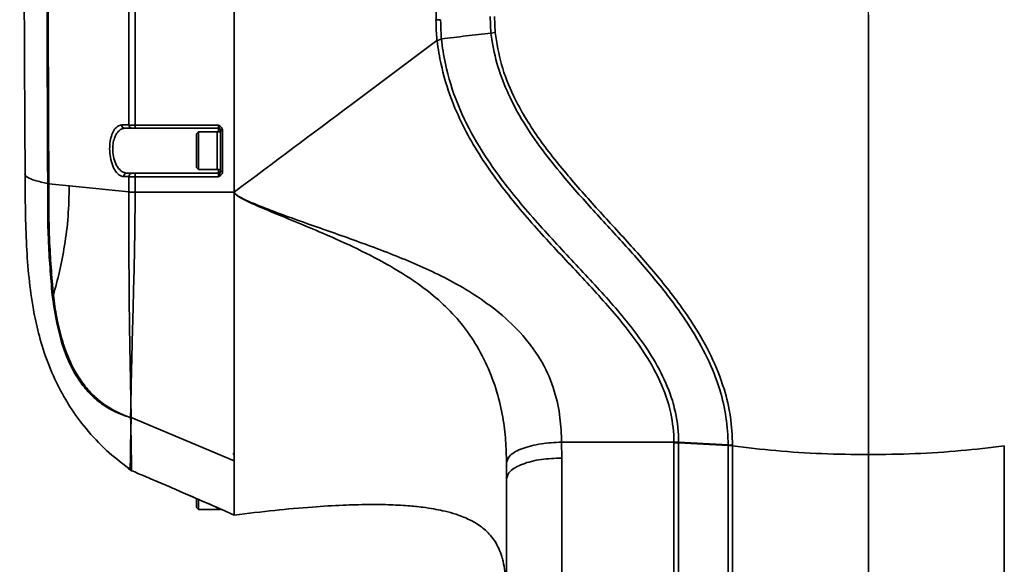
# Model space of a CAD drawing. Header units: millimetres. Extents: x -7686 to -856, y -458 to 6140.
# Tile 11 of 102: x -6914 to -6771, y 3852 to 3931. Entities that reach past the tile are written whole.
import ezdxf

# ---------------------------------------------------------------- set-up
doc = ezdxf.new("R2010")
doc.units = ezdxf.units.MM
doc.header["$LTSCALE"] = 5
doc.linetypes.add('CENTER', pattern=[10.16, 6.35, -1.27, 1.27, -1.27])

msp = doc.modelspace()

# ---------------------------------------------------------------- linework, layer by layer
at = {"color": 4, "linetype": 'CENTER'}
msp.add_line((-6790.949, 3278.593), (-6790.949, 4227.285), dxfattribs=at)
at = {"linetype": 'Continuous', "lineweight": 35}
for p, q in [((-6845.193, 3931.1), (-6845.104, 3928.76)), ((-6853.014, 3930.629), (-6853.684, 3930.624)), ((-6845.72, 3928.674), (-6845.826, 3931.07)), ((-6845.1, 3928.76), (-6845.715, 3928.674)), ((-6852.903, 3927.86), (-6853.526, 3927.573)), ((-6899.274, 3915.358), (-6898.227, 3915.358)), ((-6897.781, 3914.878), (-6898.829, 3914.878)), ((-6897.336, 3915.334), (-6885.249, 3915.334)), ((-6897.336, 3914.878), (-6897.336, 3915.334)), ((-6885.249, 3914.878), (-6897.336, 3914.878)), ((-6888.149, 3914.378), (-6888.449, 3914.078)), ((-6888.449, 3909.178), (-6888.449, 3914.078)), ((-6885.449, 3914.378), (-6888.149, 3914.378)), ((-6888.149, 3914.378), (-6888.149, 3908.878)), ((-6884.949, 3914.378), (-6885.449, 3914.378)), ((-6885.449, 3914.378), (-6885.449, 3908.878)), ((-6885.449, 3911.628), (-6885.449, 3914.378)), ((-6885.249, 3914.878), (-6885.249, 3915.334)), ((-6885.249, 3914.378), (-6885.249, 3914.878)), ((-6884.949, 3911.695), (-6884.949, 3914.589)), ((-6884.949, 3911.628), (-6884.949, 3914.378)), ((-6885.449, 3908.878), (-6885.449, 3911.628)), ((-6884.949, 3908.878), (-6884.949, 3911.628)), ((-6884.949, 3908.637), (-6884.949, 3911.561)), ((-6898.531, 3908.378), (-6897.782, 3908.378)), ((-6897.337, 3907.844), (-6897.337, 3908.378)), ((-6897.337, 3908.378), (-6885.249, 3908.378)), ((-6888.449, 3909.178), (-6888.149, 3908.878)), ((-6888.149, 3908.878), (-6885.449, 3908.878)), ((-6885.449, 3908.878), (-6884.949, 3908.878)), ((-6885.249, 3908.378), (-6885.249, 3908.878)), ((-6885.249, 3907.844), (-6885.249, 3908.378)), ((-6909.855, 3906.833), (-6910.015, 3906.852)), ((-6910.015, 3906.849), (-6910.015, 3906.852)), ((-6909.855, 3906.833), (-6909.855, 3906.83)), ((-6906.891, 3906.528), (-6909.855, 3906.83)), ((-6898.228, 3907.863), (-6898.976, 3907.863)), ((-6897.337, 3907.844), (-6897.337, 3905.618)), ((-6885.249, 3907.844), (-6897.337, 3907.844)), ((-6898.228, 3905.646), (-6906.891, 3906.528)), ((-6897.337, 3905.618), (-6882.949, 3905.618)), ((-6909.198, 3890.675), (-6909.359, 3890.657)), ((-6898.175, 3872.994), (-6898.178, 3872.984)), ((-6897.99, 3872.938), (-6898.175, 3872.994)), ((-6897.99, 3872.938), (-6897.909, 3872.908)), ((-6882.949, 3866.625), (-6897.909, 3872.908)), ((-6835.461, 3869.343), (-6835.449, 3867.048)), ((-6819.173, 3869.343), (-6835.461, 3869.343)), ((-6818.484, 3869.327), (-6819.173, 3869.342)), ((-6818.484, 3869.234), (-6819.173, 3869.252)), ((-6818.484, 3869.325), (-6811.316, 3868.939)), ((-6811.316, 3868.857), (-6818.484, 3869.235)), ((-6810.664, 3868.891), (-6811.316, 3868.939)), ((-6810.663, 3868.798), (-6811.315, 3868.857)), ((-6883.135, 3867.601), (-6882.943, 3867.695)), ((-6843.449, 3864.033), (-6843.46, 3866.389)), ((-6898.042, 3865.322), (-6897.846, 3865.211)), ((-6890.034, 3861.87), (-6890.034, 3861.87)), ((-6888.449, 3859.878), (-6888.449, 3861.167)), ((-6888.449, 3859.878), (-6888.149, 3859.578)), ((-6888.149, 3861.024), (-6888.149, 3859.578)), ((-6885.449, 3859.875), (-6885.449, 3859.578)), ((-6885.449, 3859.578), (-6885.449, 3859.828)), ((-6884.949, 3859.578), (-6884.949, 3859.674)), ((-6888.149, 3859.578), (-6885.449, 3859.578)), ((-6885.449, 3859.578), (-6884.949, 3859.578)), ((-6884.771, 3859.555), (-6884.804, 3859.572)), ((-6884.77, 3859.555), (-6882.95, 3858.769)), ((-6884.769, 3859.563), (-6884.768, 3859.56)), ((-6884.768, 3859.56), (-6884.768, 3859.558))]:
    msp.add_line(p, q, dxfattribs=at)
at = {"linetype": 'Continuous', "lineweight": 35, "flags": 128}
for points in [[(-6882.943, 3905.788), (-6882.919, 3905.785), (-6882.908, 3905.784)], [(-6884.813, 3859.587), (-6884.807, 3859.583), (-6884.769, 3859.563)]]:
    msp.add_lwpolyline(points, dxfattribs=at)
at = {"linetype": 'Continuous', "lineweight": 35}
for centre, radius, start, end in [((-6898.802, 3915.35), 0.473, 179.01884, 266.70741), ((-6897.754, 3915.35), 0.473, 179.04605, 266.71031), ((-6885.249, 3914.578), 0.3, 360, 90), ((-6884.724, 3915.443), 0.883, 255.20328, 274.83405), ((-6898.501, 3907.902), 0.477, 93.61696, 184.73466), ((-6897.752, 3907.902), 0.477, 93.61798, 184.75375), ((-6885.249, 3908.678), 0.3, 270, 0), ((-6884.724, 3909.684), 1.071, 257.84928, 273.996), ((-6909.714, 3908.697), 1.873, 260.75859, 265.68084)]:
    msp.add_arc(centre, radius, start, end, dxfattribs=at)
for points, knots in [([(-6914.08, 4087.422), (-6914.065, 4080.248), (-6914.034, 4065.886), (-6913.961, 4044.015), (-6913.872, 4021.898), (-6913.769, 3999.536), (-6913.656, 3976.962), (-6913.536, 3954.197), (-6913.414, 3931.272), (-6913.334, 3915.907), (-6913.294, 3908.217)], [0, 0, 0, 0, 0.1243684, 0.248996, 0.3738114, 0.4987673, 0.6238422, 0.7490428, 0.8744058, 1, 1, 1, 1]), ([(-6910.015, 3906.852), (-6910.015, 3906.852), (-6910.029, 3910.483), (-6910.057, 3917.744), (-6910.108, 3930.46), (-6910.167, 3944.981), (-6910.233, 3961.278), (-6910.298, 3977.497), (-6910.359, 3993.564), (-6910.416, 4009.445), (-6910.468, 4025.14), (-6910.514, 4040.689), (-6910.557, 4057.641), (-6910.581, 4069.305), (-6910.591, 4075.853), (-6910.591, 4075.853)], [0, 0, 0, 0, 0.00000034, 0.06209124, 0.12423473, 0.21804147, 0.31200873, 0.40642899, 0.5009867, 0.59474284, 0.68860993, 0.78278334, 0.87704757, 0.99999966, 1, 1, 1, 1]), ([(-6910.479, 4075.702), (-6910.465, 4069.126), (-6910.438, 4055.849), (-6910.373, 4035.455), (-6910.297, 4014.64), (-6910.212, 3993.511), (-6910.124, 3972.098), (-6910.034, 3950.436), (-6909.944, 3928.667), (-6909.884, 3914.085), (-6909.855, 3906.833)], [0, 0, 0, 0, 0.12299, 0.2483484, 0.3737567, 0.4990973, 0.6246492, 0.7502758, 0.8758029, 1, 1, 1, 1]), ([(-6882.949, 3905.618), (-6882.949, 3911.63), (-6882.949, 3923.587), (-6882.949, 3941.256), (-6882.949, 3958.517), (-6882.949, 3975.278), (-6882.949, 3991.119), (-6882.949, 4006.012), (-6882.949, 4020.109), (-6882.949, 4031.311), (-6882.949, 4039.824), (-6882.949, 4045.621), (-6882.949, 4050.094), (-6882.949, 4053.335), (-6882.949, 4055.334), (-6882.949, 4057.297), (-6882.949, 4059.357), (-6882.949, 4061.53), (-6882.949, 4063.603), (-6882.949, 4064.864), (-6882.949, 4065.397)], [0, 0, 0, 0, 0.1073647, 0.2135313, 0.3175364, 0.4200952, 0.5206958, 0.6119609, 0.7014227, 0.7914039, 0.8305763, 0.8692176, 0.9061942, 0.9195053, 0.9337737, 0.946017, 0.9586452, 0.974862, 0.9893647, 1, 1, 1, 1]), ([(-6882.949, 4065.397), (-6882.949, 4064.439), (-6882.949, 4062.199), (-6882.949, 4058.986), (-6882.949, 4055.59), (-6882.949, 4052.449), (-6882.949, 4049.269), (-6882.949, 4046.136), (-6882.949, 4038.154), (-6882.949, 4027.555), (-6882.949, 4014.224), (-6882.949, 4003.033), (-6882.949, 3990.09), (-6882.949, 3975.282), (-6882.949, 3958.515), (-6882.949, 3941.262), (-6882.949, 3923.585), (-6882.949, 3911.634), (-6882.949, 3905.618)], [0, 0, 0, 0, 0.0191114, 0.0446613, 0.0641031, 0.0868489, 0.1072347, 0.127403, 0.1490864, 0.2655152, 0.3358788, 0.4070913, 0.4793045, 0.5799839, 0.6823278, 0.786562, 0.8925736, 1, 1, 1, 1]), ([(-6853.68, 3930.624), (-6853.687, 3933.162), (-6853.7, 3938.24), (-6853.723, 3945.737), (-6853.174, 3951.872), (-6852.93, 3956.708), (-6853.348, 3962.272), (-6854.367, 3969.705), (-6854.7, 3975.932), (-6854.867, 3979.048)], [0, 0, 0, 0, 0.1550507, 0.3101986, 0.4593915, 0.5341091, 0.6088693, 0.8042999, 1, 1, 1, 1]), ([(-6898.227, 3915.358), (-6898.226, 3921.73), (-6898.225, 3934.494), (-6898.228, 3953.929), (-6898.226, 3966.835), (-6898.226, 3973.5)], [0, 0, 0, 0, 0.3253112, 0.6515638, 1, 1, 1, 1]), ([(-6897.33, 3973.357), (-6897.332, 3966.703), (-6897.335, 3953.841), (-6897.332, 3934.446), (-6897.335, 3921.711), (-6897.336, 3915.334)], [0, 0, 0, 0, 0.3485476, 0.673785, 1, 1, 1, 1]), ([(-6790.949, 3867.537), (-6790.949, 3870.392), (-6790.949, 3876.101), (-6790.949, 3885.028), (-6790.949, 3894.037), (-6790.949, 3904.8), (-6790.949, 3917.251), (-6790.949, 3926.63), (-6790.949, 3931.319)], [0, 0, 0, 0, 0.1399505, 0.2799234, 0.4199176, 0.5599313, 0.7799456, 1, 1, 1, 1]), ([(-6853.54, 3927.588), (-6853.566, 3927.929), (-6853.642, 3928.94), (-6853.668, 3929.953), (-6853.684, 3930.624)], [0, 0, 0, 0, 0.3373531, 1, 1, 1, 1]), ([(-6853.014, 3930.629), (-6853.002, 3929.97), (-6852.985, 3929.047), (-6852.921, 3928.125), (-6852.903, 3927.861)], [0, 0, 0, 0, 0.7127969, 1, 1, 1, 1]), ([(-6852.901, 3927.861), (-6851.706, 3927.996), (-6849.311, 3928.268), (-6846.917, 3928.539), (-6845.718, 3928.674)], [0, 0, 0, 0, 0.4992333, 1, 1, 1, 1]), ([(-6811.316, 3868.939), (-6811.316, 3868.939), (-6811.315, 3870.273), (-6811.521, 3872.962), (-6812.482, 3877.227), (-6814.238, 3881.621), (-6817.039, 3886.58), (-6820.823, 3891.744), (-6825.458, 3897.096), (-6830.282, 3902.308), (-6834.505, 3907.008), (-6837.983, 3911.297), (-6840.706, 3915.164), (-6842.964, 3919.16), (-6844.629, 3923.281), (-6845.413, 3926.463), (-6845.668, 3928.277), (-6845.715, 3928.674), (-6845.715, 3928.674)], [0, 0, 0, 0, 0.0000008, 0.060091, 0.120181, 0.1923293, 0.2645819, 0.3635333, 0.4629137, 0.5626886, 0.6621799, 0.7287129, 0.7952875, 0.8616228, 0.9223494, 0.9830302, 0.9999992, 1, 1, 1, 1]), ([(-6845.1, 3928.76), (-6844.85, 3927.2), (-6844.344, 3924.031), (-6842.695, 3919.962), (-6840.821, 3916.494), (-6838.256, 3912.577), (-6834.591, 3907.966), (-6829.85, 3902.695), (-6825.022, 3897.476), (-6820.353, 3892.093), (-6816.522, 3886.877), (-6813.657, 3881.844), (-6811.884, 3877.383), (-6810.841, 3873.013), (-6810.723, 3870.275), (-6810.664, 3868.891)], [0, 0, 0, 0, 0.0666721, 0.1354078, 0.1842113, 0.2330419, 0.3325714, 0.4316359, 0.5307135, 0.6309201, 0.7309598, 0.8035157, 0.8775217, 0.9380928, 1, 1, 1, 1]), ([(-6882.949, 3905.618), (-6877.283, 3909.859), (-6867.479, 3917.197), (-6857.676, 3924.504), (-6853.54, 3927.588)], [0, 0, 0, 0, 0.5780256, 1, 1, 1, 1]), ([(-6853.526, 3927.573), (-6853.526, 3927.575), (-6853.528, 3927.578), (-6853.53, 3927.583), (-6853.533, 3927.586), (-6853.535, 3927.588), (-6853.536, 3927.589), (-6853.538, 3927.589), (-6853.539, 3927.589), (-6853.539, 3927.588), (-6853.54, 3927.588)], [0, 0, 0, 0, 0.2905011, 0.4838276, 0.6683314, 0.7737035, 0.8426268, 0.8949527, 0.9474743, 1, 1, 1, 1]), ([(-6819.173, 3869.343), (-6819.173, 3869.343), (-6819.174, 3870.746), (-6819.494, 3873.778), (-6821.074, 3878.332), (-6823.012, 3881.661), (-6824.986, 3884.518), (-6826.839, 3886.915), (-6830.28, 3890.893), (-6834.918, 3895.811), (-6840.529, 3901.872), (-6844.95, 3907.33), (-6848.05, 3912.041), (-6850.121, 3915.824), (-6851.794, 3919.85), (-6852.958, 3923.804), (-6853.351, 3926.414), (-6853.526, 3927.573)], [0, 0, 0, 0, 0.0000009, 0.0644054, 0.1380883, 0.214844, 0.2335252, 0.2899997, 0.3465026, 0.4608009, 0.5802951, 0.7005362, 0.7615842, 0.8226068, 0.8860113, 0.9494039, 1, 1, 1, 1]), ([(-6852.899, 3927.861), (-6852.899, 3927.861), (-6852.774, 3926.646), (-6852.257, 3923.431), (-6850.676, 3918.302), (-6848.095, 3913.204), (-6844.568, 3907.82), (-6840.056, 3902.27), (-6834.457, 3896.241), (-6829.801, 3891.311), (-6826.331, 3887.308), (-6823.8, 3884.041), (-6821.47, 3880.434), (-6819.818, 3876.89), (-6818.74, 3873.16), (-6818.484, 3870.769), (-6818.484, 3869.325), (-6818.484, 3869.325)], [0, 0, 0, 0, 0.0000009, 0.0524845, 0.1397612, 0.229473, 0.2966819, 0.4149753, 0.5342749, 0.6476431, 0.7046769, 0.7619498, 0.8262164, 0.891711, 0.9340313, 0.9999991, 1, 1, 1, 1]), ([(-6898.976, 3907.863), (-6899.216, 3907.913), (-6899.695, 3908.014), (-6900.34, 3908.804), (-6900.806, 3909.937), (-6901.033, 3911.227), (-6901.038, 3912.453), (-6900.863, 3913.533), (-6900.532, 3914.431), (-6900.053, 3915.09), (-6899.606, 3915.339), (-6899.335, 3915.355), (-6899.274, 3915.358)], [0, 0, 0, 0, 0.125865, 0.2519348, 0.3706915, 0.4760406, 0.5705078, 0.6610093, 0.7543043, 0.8555037, 0.9675422, 1, 1, 1, 1]), ([(-6898.829, 3914.878), (-6898.89, 3914.875), (-6899.16, 3914.861), (-6899.606, 3914.647), (-6900.084, 3914.077), (-6900.416, 3913.299), (-6900.592, 3912.361), (-6900.588, 3911.292), (-6900.359, 3910.171), (-6899.892, 3909.189), (-6899.248, 3908.509), (-6898.77, 3908.422), (-6898.531, 3908.378)], [0, 0, 0, 0, 0.03292322, 0.14627873, 0.24789079, 0.34066197, 0.42989094, 0.52269979, 0.62665417, 0.74512997, 0.87230476, 1, 1, 1, 1]), ([(-6898.227, 3915.358), (-6898.166, 3915.354), (-6898.044, 3915.345), (-6897.755, 3915.337), (-6897.506, 3915.334), (-6897.365, 3915.334), (-6897.336, 3915.334)], [0, 0, 0, 0, 0.3067677, 0.6138752, 0.9203372, 1, 1, 1, 1]), ([(-6897.336, 3914.878), (-6897.35, 3914.878), (-6897.421, 3914.878), (-6897.545, 3914.878), (-6897.69, 3914.878), (-6897.751, 3914.878), (-6897.781, 3914.878)], [0, 0, 0, 0, 0.079588, 0.3858206, 0.6929282, 1, 1, 1, 1]), ([(-6885.249, 3915.334), (-6885.248, 3915.333), (-6885.131, 3915.266), (-6884.935, 3915.151), (-6884.729, 3914.909), (-6884.655, 3914.708), (-6884.65, 3914.591), (-6884.649, 3914.563)], [0, 0, 0, 0, 0.0047643, 0.3941963, 0.6554773, 0.9187097, 1, 1, 1, 1]), ([(-6884.949, 3914.589), (-6884.953, 3914.625), (-6884.961, 3914.707), (-6885.031, 3914.849), (-6885.129, 3915.009), (-6885.2, 3915.193), (-6885.24, 3915.307), (-6885.249, 3915.332), (-6885.249, 3915.334)], [0, 0, 0, 0, 0.1286922, 0.2898175, 0.5927588, 0.9090132, 0.994717, 1, 1, 1, 1]), ([(-6884.649, 3914.563), (-6884.649, 3913.572), (-6884.649, 3911.591), (-6884.649, 3909.607), (-6884.649, 3908.615)], [0, 0, 0, 0, 0.50000053, 1, 1, 1, 1]), ([(-6897.782, 3908.378), (-6897.775, 3908.378), (-6897.741, 3908.378), (-6897.654, 3908.378), (-6897.505, 3908.378), (-6897.393, 3908.378), (-6897.337, 3908.378)], [0, 0, 0, 0, 0.0812649, 0.3877282, 0.6938583, 1, 1, 1, 1]), ([(-6884.949, 3908.637), (-6884.953, 3908.599), (-6884.961, 3908.514), (-6885.031, 3908.36), (-6885.129, 3908.181), (-6885.2, 3907.985), (-6885.24, 3907.871), (-6885.249, 3907.845), (-6885.249, 3907.844)], [0, 0, 0, 0, 0.1286924, 0.2898186, 0.5927604, 0.9090132, 0.994717, 1, 1, 1, 1]), ([(-6884.649, 3908.615), (-6884.656, 3908.548), (-6884.669, 3908.407), (-6884.786, 3908.187), (-6884.973, 3908.008), (-6885.144, 3907.904), (-6885.23, 3907.855), (-6885.248, 3907.844), (-6885.249, 3907.844)], [0, 0, 0, 0, 0.1966158, 0.4111431, 0.7106436, 0.9400354, 0.9952386, 1, 1, 1, 1]), ([(-6910.015, 3906.852), (-6910.671, 3907.002), (-6911.976, 3907.301), (-6912.972, 3907.755), (-6913.407, 3908.06), (-6913.29, 3908.214), (-6913.288, 3908.216)], [0, 0, 0, 0, 0.33512092, 0.665806, 0.99421734, 1, 1, 1, 1]), ([(-6913.294, 3908.219), (-6913.285, 3906.427), (-6913.267, 3902.96), (-6913.124, 3897.943), (-6912.779, 3893.188), (-6912.202, 3888.96), (-6911.36, 3885.038), (-6910.225, 3881.302), (-6908.686, 3877.699), (-6906.742, 3874.299), (-6904.407, 3871.142), (-6901.597, 3868.124), (-6899.374, 3866.396), (-6898.292, 3865.556)], [0, 0, 0, 0, 0.11383597, 0.22015545, 0.31860923, 0.41643007, 0.49081522, 0.57310828, 0.66408109, 0.7390927, 0.82139248, 0.91306933, 1, 1, 1, 1]), ([(-6909.359, 3890.657), (-6909.582, 3893.345), (-6910.029, 3898.735), (-6910.019, 3904.14), (-6910.015, 3906.849)], [0, 0, 0, 0, 0.4987682, 1, 1, 1, 1]), ([(-6909.855, 3906.83), (-6909.855, 3906.83), (-6909.844, 3904.139), (-6909.873, 3898.744), (-6909.424, 3893.367), (-6909.198, 3890.675)], [0, 0, 0, 0, 0.0000037, 0.499392, 1, 1, 1, 1]), ([(-6898.228, 3905.646), (-6898.228, 3905.646), (-6898.223, 3906.385), (-6898.225, 3907.124), (-6898.228, 3907.863)], [0, 0, 0, 0, 0.000027, 1, 1, 1, 1]), ([(-6897.337, 3907.844), (-6897.449, 3907.844), (-6897.674, 3907.845), (-6897.972, 3907.851), (-6898.146, 3907.857), (-6898.213, 3907.862), (-6898.228, 3907.863)], [0, 0, 0, 0, 0.3062989, 0.6124717, 0.9188, 1, 1, 1, 1]), ([(-6906.891, 3906.528), (-6906.924, 3905.045), (-6906.99, 3902.077), (-6907.531, 3897.885), (-6908.28, 3894.028), (-6908.892, 3891.793), (-6909.198, 3890.675)], [0, 0, 0, 0, 0.2548215, 0.5096437, 0.7547899, 1, 1, 1, 1]), ([(-6897.949, 3875.296), (-6897.95, 3875.314), (-6897.956, 3875.625), (-6897.982, 3877.023), (-6898.036, 3879.766), (-6898.114, 3883.857), (-6898.179, 3888.171), (-6898.217, 3892.525), (-6898.231, 3896.766), (-6898.23, 3901.16), (-6898.228, 3904.148), (-6898.228, 3905.646), (-6898.228, 3905.646)], [0, 0, 0, 0, 0.0025061, 0.0435391, 0.1910844, 0.3471193, 0.5030931, 0.6299072, 0.7566482, 0.8783693, 0.9999984, 1, 1, 1, 1]), ([(-6898.228, 3905.646), (-6898.18, 3905.642), (-6898.083, 3905.633), (-6897.865, 3905.624), (-6897.612, 3905.618), (-6897.429, 3905.618), (-6897.337, 3905.618)], [0, 0, 0, 0, 0.2500004, 0.5000001, 0.75, 1, 1, 1, 1]), ([(-6897.337, 3905.618), (-6897.337, 3905.618), (-6897.337, 3904.091), (-6897.359, 3901.048), (-6897.434, 3896.602), (-6897.534, 3892.346), (-6897.65, 3888.059), (-6897.76, 3883.855), (-6897.827, 3881.102), (-6897.884, 3878.582), (-6897.909, 3877.364), (-6897.936, 3875.99), (-6897.942, 3875.658), (-6897.948, 3875.349), (-6897.949, 3875.313), (-6897.949, 3875.296)], [0, 0, 0, 0, 0.0000016, 0.1229479, 0.2460051, 0.3729116, 0.4999098, 0.6516372, 0.8034249, 0.8103438, 0.952159, 0.9568058, 0.9949021, 0.9976228, 1, 1, 1, 1]), ([(-6843.46, 3866.389), (-6843.485, 3867.452), (-6843.536, 3869.605), (-6843.945, 3873.072), (-6844.818, 3876.754), (-6846.216, 3880.512), (-6848.136, 3884.102), (-6850.534, 3887.297), (-6853.273, 3890.017), (-6856.69, 3892.693), (-6860.833, 3895.256), (-6865.666, 3897.703), (-6870.264, 3899.74), (-6874.549, 3901.506), (-6878.486, 3903.134), (-6881.286, 3904.321), (-6882.756, 3905.237), (-6882.93, 3905.503), (-6882.946, 3905.581), (-6882.954, 3905.62)], [0, 0, 0, 0, 0.0554486, 0.1122648, 0.1746047, 0.2426006, 0.3117557, 0.3776424, 0.4413185, 0.5035793, 0.5934027, 0.6832483, 0.7729778, 0.8434676, 0.9139424, 0.9844408, 0.9960476, 0.9980197, 1, 1, 1, 1]), ([(-6882.949, 3905.618), (-6882.949, 3903.21), (-6882.949, 3898.4), (-6882.949, 3893.804), (-6882.949, 3891.51)], [0, 0, 0, 0, 0.50066158, 1, 1, 1, 1]), ([(-6882.949, 3905.618), (-6882.949, 3903.463), (-6882.949, 3899.142), (-6882.949, 3892.849), (-6882.949, 3886.826), (-6882.949, 3881.188), (-6882.949, 3876.009), (-6882.949, 3871.36), (-6882.949, 3867.345), (-6882.949, 3864.034), (-6882.949, 3861.362), (-6882.949, 3859.401), (-6882.949, 3859.004), (-6882.949, 3858.805)], [0, 0, 0, 0, 0.0879989, 0.1764518, 0.2641551, 0.3517808, 0.440273, 0.528262, 0.6164004, 0.7039219, 0.7923577, 0.8961477, 1, 1, 1, 1]), ([(-6882.944, 3905.622), (-6882.937, 3905.583), (-6882.921, 3905.507), (-6882.833, 3905.377), (-6882.631, 3905.194), (-6882.168, 3904.906), (-6881.196, 3904.417), (-6879.193, 3903.557), (-6875.116, 3902.014), (-6869.226, 3899.955), (-6862.123, 3897.429), (-6856.213, 3895.073), (-6851.516, 3892.78), (-6847.93, 3890.688), (-6844.338, 3888.083), (-6840.941, 3884.851), (-6838.158, 3881.02), (-6836.432, 3876.931), (-6835.609, 3873.016), (-6835.508, 3870.525), (-6835.461, 3869.343)], [0, 0, 0, 0, 0.0017944, 0.0035847, 0.0071359, 0.0143004, 0.0286706, 0.0574226, 0.1149044, 0.2300151, 0.345636, 0.4630539, 0.523404, 0.5868386, 0.6546638, 0.7284785, 0.8044255, 0.8768279, 0.9416146, 1, 1, 1, 1]), ([(-6882.949, 3891.51), (-6882.949, 3889.836), (-6882.949, 3886.492), (-6882.949, 3881.781), (-6882.949, 3876.653), (-6882.949, 3871.33), (-6882.949, 3868.19), (-6882.949, 3866.625)], [0, 0, 0, 0, 0.1663585, 0.3323842, 0.5001131, 0.750783, 1, 1, 1, 1]), ([(-6898.178, 3872.984), (-6898.181, 3872.984), (-6898.852, 3873.178), (-6900.163, 3873.667), (-6902.054, 3874.734), (-6903.778, 3876.184), (-6905.523, 3878.256), (-6907.02, 3880.974), (-6908.531, 3885.208), (-6909.032, 3888.506), (-6909.359, 3890.657)], [0, 0, 0, 0, 0.0004158, 0.0944057, 0.1883305, 0.292457, 0.3966869, 0.5519271, 0.7076661, 1, 1, 1, 1]), ([(-6909.198, 3890.675), (-6909.198, 3890.675), (-6909.067, 3889.602), (-6908.748, 3887.463), (-6907.999, 3884.237), (-6906.864, 3881.056), (-6905.37, 3878.372), (-6903.649, 3876.319), (-6901.438, 3874.414), (-6899.483, 3873.439), (-6898.175, 3872.994), (-6898.175, 3872.994)], [0, 0, 0, 0, 0.0000027, 0.1469494, 0.2937847, 0.4495195, 0.6047991, 0.7085459, 0.8122242, 0.9999973, 1, 1, 1, 1]), ([(-6897.99, 3872.938), (-6897.99, 3872.938), (-6897.984, 3873.305), (-6897.971, 3874.055), (-6897.957, 3874.865), (-6897.95, 3875.283), (-6897.949, 3875.296)], [0, 0, 0, 0, 0.0000137, 0.4994061, 0.9841202, 1, 1, 1, 1]), ([(-6897.949, 3875.296), (-6897.949, 3875.282), (-6897.941, 3874.86), (-6897.926, 3874.039), (-6897.917, 3873.281), (-6897.909, 3872.908), (-6897.909, 3872.908)], [0, 0, 0, 0, 0.016202, 0.4990413, 0.9999863, 1, 1, 1, 1]), ([(-6897.95, 3871.208), (-6897.95, 3871.219), (-6897.955, 3871.489), (-6897.968, 3872.05), (-6897.981, 3872.631), (-6897.99, 3872.938), (-6897.99, 3872.938)], [0, 0, 0, 0, 0.020172, 0.4996935, 0.9999834, 1, 1, 1, 1]), ([(-6897.909, 3872.908), (-6897.909, 3872.908), (-6897.917, 3872.608), (-6897.931, 3872.035), (-6897.943, 3871.485), (-6897.949, 3871.219), (-6897.95, 3871.208)], [0, 0, 0, 0, 0.0000167, 0.4987975, 0.9794819, 1, 1, 1, 1]), ([(-6898.042, 3865.322), (-6898.041, 3865.349), (-6898.039, 3865.402), (-6898.035, 3865.701), (-6898.03, 3866.176), (-6898.022, 3866.861), (-6898.011, 3867.734), (-6897.997, 3868.753), (-6897.977, 3869.895), (-6897.96, 3870.738), (-6897.95, 3871.193), (-6897.95, 3871.208)], [0, 0, 0, 0, 0.11725, 0.2348664, 0.3644396, 0.4944664, 0.6258246, 0.757607, 0.8767246, 0.9961603, 1, 1, 1, 1]), ([(-6897.95, 3871.208), (-6897.949, 3871.194), (-6897.934, 3870.478), (-6897.909, 3869.18), (-6897.884, 3867.591), (-6897.866, 3866.362), (-6897.856, 3865.655), (-6897.85, 3865.299), (-6897.847, 3865.24), (-6897.846, 3865.211)], [0, 0, 0, 0, 0.0036935, 0.1914802, 0.3805511, 0.5737126, 0.7683538, 0.8840002, 1, 1, 1, 1]), ([(-6843.46, 3866.389), (-6843.349, 3866.75), (-6843.179, 3867.306), (-6842.179, 3867.984), (-6841.147, 3868.454), (-6839.867, 3868.838), (-6838.008, 3869.216), (-6836.464, 3869.293), (-6835.461, 3869.343)], [0, 0, 0, 0, 0.2395148, 0.3683979, 0.5, 0.6316021, 0.7604852, 1, 1, 1, 1]), ([(-6819.173, 3869.252), (-6819.173, 3869.252), (-6819.173, 3869.263), (-6819.173, 3869.284), (-6819.173, 3869.314), (-6819.173, 3869.334), (-6819.173, 3869.343), (-6819.173, 3869.343)], [0, 0, 0, 0, 0.0207031, 0.3551828, 0.689654, 0.9993895, 1, 1, 1, 1]), ([(-6819.098, 3808.799), (-6819.109, 3812.562), (-6819.13, 3820.091), (-6819.154, 3831.911), (-6819.172, 3843.975), (-6819.172, 3854.452), (-6819.174, 3862.777), (-6819.173, 3867.094), (-6819.173, 3869.252)], [0, 0, 0, 0, 0.2007409, 0.4016122, 0.6151748, 0.8067358, 0.9033746, 1, 1, 1, 1]), ([(-6818.484, 3869.325), (-6818.484, 3869.316), (-6818.484, 3869.297), (-6818.484, 3869.266), (-6818.484, 3869.245), (-6818.485, 3869.234)], [0, 0, 0, 0, 0.2999606, 0.6500698, 1, 1, 1, 1]), ([(-6818.484, 3869.234), (-6818.484, 3869.234), (-6818.483, 3867.081), (-6818.481, 3862.825), (-6818.479, 3854.483), (-6818.484, 3844.438), (-6818.478, 3832.902), (-6818.476, 3821.041), (-6818.474, 3813.089), (-6818.473, 3808.776), (-6818.473, 3808.776)], [0, 0, 0, 0, 0.0000008, 0.0957357, 0.1914835, 0.3848766, 0.5768526, 0.7693548, 0.9999992, 1, 1, 1, 1]), ([(-6811.217, 3808.286), (-6811.217, 3808.286), (-6811.22, 3809.015), (-6811.24, 3814.045), (-6811.271, 3823.421), (-6811.298, 3835.438), (-6811.312, 3846.503), (-6811.317, 3855.151), (-6811.316, 3862.64), (-6811.315, 3866.769), (-6811.315, 3868.857), (-6811.315, 3868.857)], [0, 0, 0, 0, 0.0000008, 0.0389628, 0.2687043, 0.4967965, 0.6558338, 0.814815, 0.9074129, 0.9999992, 1, 1, 1, 1]), ([(-6811.316, 3868.857), (-6811.316, 3868.864), (-6811.316, 3868.88), (-6811.316, 3868.908), (-6811.316, 3868.929), (-6811.316, 3868.939)], [0, 0, 0, 0, 0.2282172, 0.6139343, 1, 1, 1, 1]), ([(-6810.664, 3868.891), (-6810.664, 3868.88), (-6810.664, 3868.858), (-6810.664, 3868.828), (-6810.664, 3868.808), (-6810.664, 3868.798), (-6810.664, 3868.798)], [0, 0, 0, 0, 0.3497097, 0.6994262, 0.9993943, 1, 1, 1, 1]), ([(-6810.663, 3868.798), (-6810.663, 3868.798), (-6810.663, 3866.709), (-6810.662, 3862.579), (-6810.66, 3855.087), (-6810.658, 3846.434), (-6810.653, 3835.364), (-6810.641, 3823.347), (-6810.628, 3813.978), (-6810.621, 3808.955), (-6810.62, 3808.231), (-6810.62, 3808.231)], [0, 0, 0, 0, 0.0000008, 0.0925956, 0.1852018, 0.3442701, 0.5033949, 0.7315409, 0.9612855, 0.9999992, 1, 1, 1, 1]), ([(-6790.949, 3867.537), (-6793.208, 3867.567), (-6797.702, 3867.626), (-6804.308, 3868.059), (-6808.571, 3868.555), (-6810.663, 3868.798)], [0, 0, 0, 0, 0.3395695, 0.6758155, 1, 1, 1, 1]), ([(-6771.235, 3868.798), (-6773.328, 3868.555), (-6777.59, 3868.059), (-6784.197, 3867.626), (-6788.691, 3867.567), (-6790.949, 3867.537)], [0, 0, 0, 0, 0.32418445, 0.66043046, 1, 1, 1, 1]), ([(-6771.279, 3808.231), (-6771.279, 3808.231), (-6771.278, 3808.955), (-6771.27, 3813.964), (-6771.258, 3823.33), (-6771.246, 3834.455), (-6771.243, 3843.636), (-6771.239, 3851.191), (-6771.236, 3859.53), (-6771.236, 3865.674), (-6771.236, 3868.798), (-6771.236, 3868.798)], [0, 0, 0, 0, 0.0000008, 0.0387142, 0.2677021, 0.4966092, 0.6097906, 0.722959, 0.8615055, 0.9999992, 1, 1, 1, 1]), ([(-6843.449, 3864.033), (-6843.342, 3864.412), (-6843.178, 3864.995), (-6842.18, 3865.697), (-6841.148, 3866.18), (-6839.866, 3866.569), (-6838.004, 3866.945), (-6836.456, 3867.007), (-6835.449, 3867.048)], [0, 0, 0, 0, 0.2394568, 0.3683607, 0.5, 0.6316393, 0.7605432, 1, 1, 1, 1]), ([(-6835.449, 3867.048), (-6835.449, 3863.63), (-6835.449, 3856.731), (-6835.449, 3850.235), (-6835.449, 3846.958)], [0, 0, 0, 0, 0.4954145, 1, 1, 1, 1]), ([(-6790.949, 3807.104), (-6790.949, 3810.663), (-6790.949, 3817.771), (-6790.949, 3828.68), (-6790.949, 3839.062), (-6790.949, 3848.886), (-6790.949, 3858.041), (-6790.949, 3864.389), (-6790.949, 3867.537)], [0, 0, 0, 0, 0.1910377, 0.3815751, 0.5699568, 0.7156687, 0.859003, 1, 1, 1, 1]), ([(-6898.206, 3865.58), (-6898.213, 3865.579), (-6898.251, 3865.576), (-6898.312, 3865.588), (-6898.374, 3865.605), (-6898.408, 3865.619), (-6898.427, 3865.629), (-6898.438, 3865.635), (-6898.431, 3865.631), (-6898.366, 3865.591), (-6898.277, 3865.532), (-6898.167, 3865.46), (-6898.16, 3865.455)], [0, 0, 0, 0, 0.0144053, 0.0820734, 0.1325285, 0.1682601, 0.2045325, 0.2569856, 0.3529203, 0.5582971, 0.9695832, 1, 1, 1, 1]), ([(-6898.348, 3865.549), (-6898.302, 3865.513), (-6898.23, 3865.457), (-6898.075, 3865.346), (-6898.02, 3865.307)], [0, 0, 0, 0, 0.6464552, 1, 1, 1, 1]), ([(-6898.318, 3865.524), (-6898.307, 3865.516), (-6898.255, 3865.477), (-6898.156, 3865.405), (-6898.067, 3865.34), (-6898.042, 3865.322)], [0, 0, 0, 0, 0.1627133, 0.7591354, 1, 1, 1, 1]), ([(-6882.949, 3859.155), (-6882.949, 3859.198), (-6882.949, 3859.391), (-6882.949, 3860.731), (-6882.949, 3863.064), (-6882.949, 3865.442), (-6882.949, 3866.625)], [0, 0, 0, 0, 0.087581, 0.3922921, 0.6974924, 1, 1, 1, 1]), ([(-6897.846, 3865.211), (-6897.547, 3865.084), (-6896.939, 3864.828), (-6895.899, 3864.389), (-6894.808, 3863.926), (-6893.669, 3863.44), (-6892.508, 3862.942), (-6891.293, 3862.417), (-6890.466, 3862.058), (-6890.034, 3861.87)], [0, 0, 0, 0, 0.1317497, 0.2672196, 0.4084889, 0.5507569, 0.6952985, 0.8403784, 1, 1, 1, 1]), ([(-6843.449, 3842.815), (-6843.449, 3846.255), (-6843.449, 3853.115), (-6843.449, 3860.4), (-6843.449, 3864.033)], [0, 0, 0, 0, 0.5014777, 1, 1, 1, 1]), ([(-6890.034, 3861.87), (-6889.578, 3861.671), (-6887.944, 3860.96), (-6886.309, 3860.25), (-6885.13, 3859.738)], [0, 0, 0, 0, 0.27895097, 1, 1, 1, 1]), ([(-6890.034, 3861.87), (-6888.731, 3861.303), (-6887.097, 3860.592), (-6885.462, 3859.882), (-6885.13, 3859.738)], [0, 0, 0, 0, 0.7969121, 1, 1, 1, 1]), ([(-6885.135, 3859.74), (-6885.079, 3859.714), (-6884.959, 3859.659), (-6884.859, 3859.611), (-6884.812, 3859.587), (-6884.812, 3859.587), (-6884.811, 3859.587)], [0, 0, 0, 0, 0.33321345, 0.709452, 0.90838041, 1, 1, 1, 1]), ([(-6885.13, 3859.738), (-6885.129, 3859.737), (-6885.116, 3859.731), (-6885.071, 3859.711), (-6884.998, 3859.677), (-6884.918, 3859.639), (-6884.853, 3859.608), (-6884.805, 3859.584), (-6884.774, 3859.568), (-6884.771, 3859.565), (-6884.769, 3859.563)], [0, 0, 0, 0, 0.0060033, 0.0567239, 0.2124778, 0.3724578, 0.5270505, 0.6860087, 0.8407853, 1, 1, 1, 1]), ([(-6882.944, 3858.772), (-6880.98, 3859.011), (-6877.211, 3859.469), (-6871.95, 3859.938), (-6867.449, 3860.214), (-6863.783, 3860.316), (-6860.642, 3860.291), (-6857.984, 3860.159), (-6855.772, 3859.94), (-6854.098, 3859.69), (-6852.635, 3859.401), (-6851.122, 3859.012), (-6849.43, 3858.419), (-6847.661, 3857.521), (-6846.004, 3856.207), (-6844.955, 3854.765), (-6844.408, 3853.562), (-6844.124, 3852.722), (-6843.872, 3851.782), (-6843.644, 3850.483), (-6843.501, 3848.897), (-6843.448, 3847.211), (-6843.449, 3846.209), (-6843.449, 3845.664)], [0, 0, 0, 0, 0.11476038, 0.22026882, 0.30633742, 0.376295, 0.43293445, 0.48849449, 0.53046174, 0.56159918, 0.58633579, 0.61658097, 0.65171733, 0.68980487, 0.73085905, 0.77647746, 0.80111668, 0.81361959, 0.82695873, 0.85786441, 0.89636178, 0.94354768, 1, 1, 1, 1])]:
    msp.add_open_spline(points, degree=3, knots=knots, dxfattribs=at)

doc.saveas('drawing.dxf')
